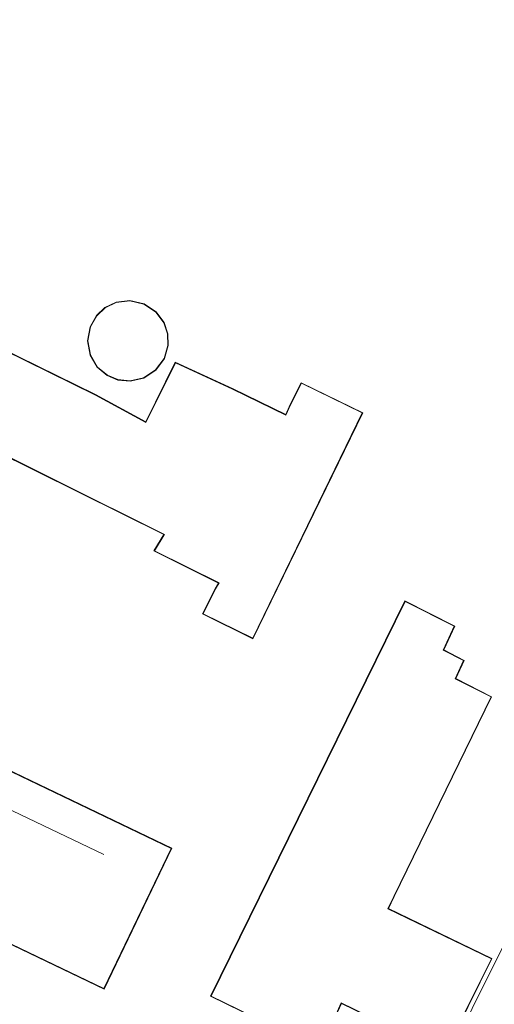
# Model space of a CAD drawing. Extents: x 176032 to 190000, y 318229 to 352878.
# Tile 115 of 184: x 177574 to 177627, y 321452 to 321563. Entities that reach past the tile are written whole.
import ezdxf

# ---------------------------------------------------------------- set-up
doc = ezdxf.new("R2010")
doc.units = 0
for name, color, linetype, lineweight in [('kd-bs-dakrand', 6, 'Continuous', 18), ('kd-bs-maaiveldlijn', 6, 'Continuous', 18), ('kd-bs-nok', 6, 'Continuous', 18), ('kd-bs-opnamedtmgrens', 253, 'Continuous', 18), ('og-b5-bebouwing', 6, 'Continuous', 18), ('og-b5-grond_ingericht', 253, 'Continuous', 18)]:
    doc.layers.add(name, color=color, linetype=linetype, lineweight=lineweight)
doc.layers.add('viewports', color=7, linetype='Continuous')

# ---------------------------------------------------------------- blocks, each defined once
blk = doc.blocks.new('x-ref dtb totaal grijs')
at = {"layer": 'kd-bs-dakrand'}
for points in [[(177569.659, 321527.338, 48.659), (177582.662, 321520.956, 48.716), (177588.354, 321517.885, 49.302), (177591.674, 321524.587, 49.298), (177598.06, 321521.63, 49.215), (177604.074, 321518.703, 51.991), (177604.611, 321519.857, 49.446), (177605.819, 321522.278, 49.415), (177612.649, 321518.951, 49.354), (177600.343, 321493.612, 49.35), (177594.766, 321496.364, 49.346), (177596.179, 321499.162, 49.346), (177596.564, 321499.836, 51.917), (177589.322, 321503.449, 51.925), (177590.397, 321505.257, 51.786), (177590.434, 321505.291, 50.097), (177566.495, 321517.181, 50.201)], [(177590.762, 321527.839, 65.753), (177590.341, 321529.093, 65.746), (177589.451, 321530.293, 65.74), (177588.114, 321531.181, 65.737), (177586.532, 321531.546, 65.737), (177585.005, 321531.351, 65.74), (177583.761, 321530.746, 65.746), (177582.823, 321529.873, 65.752), (177582.11, 321528.621, 65.761), (177581.826, 321527.069, 65.77), (177582.112, 321525.466, 65.779), (177582.916, 321524.109, 65.786), (177584.019, 321523.181, 65.79), (177585.201, 321522.687, 65.792), (177586.578, 321522.55, 65.79), (177588.078, 321522.897, 65.786), (177589.435, 321523.786, 65.779), (177590.382, 321525.083, 65.77), (177590.801, 321526.517, 65.761), (177590.762, 321527.839, 65.753)], [(177583.622, 321454.22, 49.962), (177499.857, 321494.43, 49.936), (177507.416, 321510.178, 49.932), (177591.181, 321469.968, 49.945), (177583.622, 321454.22, 49.962)], [(177595.678, 321453.386, 49.415), (177617.472, 321497.733, 49.354), (177623.001, 321494.956, 49.35), (177621.749, 321492.286, 49.35), (177624.028, 321491.102, 49.35), (177623.097, 321489.047, 49.35), (177627.128, 321487.008, 49.359), (177616.217, 321464.579, 49.285), (177615.529, 321463.186, 53.068), (177627.172, 321457.577, 53.063), (177621.915, 321446.969, 53.059), (177610.294, 321452.608, 53.029), (177609.562, 321451.015, 49.337), (177607.812, 321447.443, 49.333), (177595.678, 321453.386, 49.415)]]:
    blk.add_polyline3d(points, dxfattribs=at)
at = {"layer": 'kd-bs-maaiveldlijn'}
for points in [[(177566.476, 321517.136, 45.55), (177590.356, 321505.281, 45.55), (177589.253, 321503.43, 45.55), (177596.51, 321499.808, 45.55), (177596.131, 321499.177, 45.55), (177594.7, 321496.343, 45.55), (177600.367, 321493.545, 45.55), (177612.715, 321518.973, 45.55), (177605.796, 321522.344, 45.55), (177604.567, 321519.88, 45.55), (177604.053, 321518.768, 45.55), (177598.138, 321521.647, 45.55), (177591.65, 321524.652, 45.55), (177588.332, 321517.954, 45.55), (177582.685, 321520.999, 45.55), (177569.672, 321527.386, 45.55)], [(177590.812, 321527.848, 46.021), (177590.386, 321529.116, 46.021), (177589.486, 321530.329, 46.021), (177588.134, 321531.228, 46.021), (177586.535, 321531.596, 46.021), (177584.991, 321531.4, 46.021), (177583.732, 321530.788, 46.021), (177582.783, 321529.905, 46.021), (177582.062, 321528.638, 46.021), (177581.775, 321527.069, 46.021), (177582.064, 321525.448, 46.021), (177582.877, 321524.076, 46.021), (177583.992, 321523.138, 46.021), (177585.188, 321522.638, 46.021), (177586.581, 321522.5, 46.021), (177588.098, 321522.85, 46.021), (177589.47, 321523.749, 46.021), (177590.427, 321525.061, 46.021), (177590.851, 321526.51, 46.021), (177590.812, 321527.848, 46.021)], [(177583.645, 321454.153, 45.615), (177499.79, 321494.407, 45.615), (177507.393, 321510.245, 45.615), (177591.248, 321469.991, 45.615), (177583.645, 321454.153, 45.615)], [(177621.938, 321446.902, 45.906), (177627.239, 321457.6, 45.906), (177615.59, 321463.212, 45.906), (177616.263, 321464.56, 45.906), (177627.194, 321487.03, 45.906), (177623.162, 321489.07, 45.906), (177624.093, 321491.125, 45.906), (177621.815, 321492.308, 45.906), (177623.067, 321494.979, 45.906), (177617.449, 321497.8, 45.906), (177595.611, 321453.363, 45.906), (177607.835, 321447.376, 45.906), (177609.606, 321450.991, 45.906), (177610.313, 321452.543, 45.906), (177621.938, 321446.902, 45.906)]]:
    blk.add_polyline3d(points, dxfattribs=at)
at = {"layer": 'kd-bs-nok'}
blk.add_polyline3d([(177505.915, 321506.454, 52.329), (177583.616, 321469.299, 52.325)], dxfattribs=at)
at = {"layer": 'kd-bs-opnamedtmgrens'}
blk.add_polyline3d([(177713.422, 321648.094, 45.75), (177681.77, 321584.498, 45.79), (177681.899, 321564.4, 45.75), (177667.611, 321535.403, 45.75), (177627.687, 321457.348, 45.75), (177622.337, 321446.611, 45.75), (177599.626, 321418.212, 45.75), (177588.939, 321396.256, 45.75), (177559.226, 321356.308, 45.75), (177554.704, 321347.26, 45.75), (177565.971, 321327.415, 45.75), (177559.159, 321313.725, 45.75), (177545.606, 321296.422, 45.75), (177541.817, 321288.903, 45.75), (177522.959, 321279.661, 45.835)], dxfattribs=at)
at = {"layer": 'og-b5-bebouwing'}
blk.add_polyline3d([(177569.672, 321527.386, 45.55), (177582.685, 321520.999, 45.55), (177588.332, 321517.954, 45.55), (177591.65, 321524.652, 45.55), (177598.138, 321521.647, 45.55), (177604.053, 321518.768, 45.55), (177604.567, 321519.88, 45.55), (177605.796, 321522.344, 45.55), (177612.715, 321518.973, 45.55), (177600.367, 321493.545, 45.55), (177594.7, 321496.343, 45.55), (177596.131, 321499.177, 45.55), (177596.51, 321499.808, 45.55), (177589.253, 321503.43, 45.55), (177590.356, 321505.281, 45.55), (177566.476, 321517.136, 45.55)], dxfattribs=at)
for points in [[(177590.812, 321527.848, 46.021), (177590.851, 321526.51, 46.021), (177590.427, 321525.061, 46.021), (177589.47, 321523.749, 46.021), (177588.098, 321522.85, 46.021), (177586.581, 321522.5, 46.021), (177585.188, 321522.638, 46.021), (177583.992, 321523.138, 46.021), (177582.877, 321524.076, 46.021), (177582.064, 321525.448, 46.021), (177581.775, 321527.069, 46.021), (177582.062, 321528.638, 46.021), (177582.783, 321529.905, 46.021), (177583.732, 321530.788, 46.021), (177584.991, 321531.4, 46.021), (177586.535, 321531.596, 46.021), (177588.134, 321531.228, 46.021), (177589.486, 321530.329, 46.021), (177590.386, 321529.116, 46.021)], [(177583.645, 321454.153, 45.615), (177499.79, 321494.407, 45.615), (177507.393, 321510.245, 45.615), (177591.248, 321469.991, 45.615)], [(177627.239, 321457.6, 45.906), (177621.938, 321446.902, 45.906), (177610.313, 321452.543, 45.906), (177609.606, 321450.991, 45.906), (177607.835, 321447.376, 45.906), (177595.611, 321453.363, 45.906), (177617.449, 321497.8, 45.906), (177623.067, 321494.979, 45.906), (177621.815, 321492.308, 45.906), (177624.093, 321491.125, 45.906), (177623.162, 321489.07, 45.906), (177627.194, 321487.03, 45.906), (177616.263, 321464.56, 45.906), (177615.59, 321463.212, 45.906)]]:
    blk.add_polyline3d(points, close=True, dxfattribs=at)
at = {"layer": 'og-b5-grond_ingericht'}
for points in [[(177627.687, 321457.348, 45.75), (177622.337, 321446.611, 45.75), (177599.626, 321418.212, 45.75), (177588.939, 321396.256, 45.75), (177559.226, 321356.308, 45.75)], [(177566.476, 321517.136, 45.55), (177590.356, 321505.281, 45.55), (177589.253, 321503.43, 45.55), (177596.51, 321499.808, 45.55), (177596.131, 321499.177, 45.55), (177594.7, 321496.343, 45.55), (177600.367, 321493.545, 45.55), (177612.715, 321518.973, 45.55), (177605.796, 321522.344, 45.55), (177604.567, 321519.88, 45.55), (177604.053, 321518.768, 45.55), (177598.138, 321521.647, 45.55), (177591.65, 321524.652, 45.55), (177588.332, 321517.954, 45.55), (177582.685, 321520.999, 45.55), (177569.672, 321527.386, 45.55)]]:
    blk.add_polyline3d(points, dxfattribs=at)
for points in [[(177585.188, 321522.638, 46.021), (177586.581, 321522.5, 46.021), (177588.098, 321522.85, 46.021), (177589.47, 321523.749, 46.021), (177590.427, 321525.061, 46.021), (177590.851, 321526.51, 46.021), (177590.812, 321527.848, 46.021), (177590.386, 321529.116, 46.021), (177589.486, 321530.329, 46.021), (177588.134, 321531.228, 46.021), (177586.535, 321531.596, 46.021), (177584.991, 321531.4, 46.021), (177583.732, 321530.788, 46.021), (177582.783, 321529.905, 46.021), (177582.062, 321528.638, 46.021), (177581.775, 321527.069, 46.021), (177582.064, 321525.448, 46.021), (177582.877, 321524.076, 46.021), (177583.992, 321523.138, 46.021)], [(177591.248, 321469.991, 45.615), (177507.393, 321510.245, 45.615), (177499.79, 321494.407, 45.615), (177583.645, 321454.153, 45.615)], [(177617.449, 321497.8, 45.906), (177595.611, 321453.363, 45.906), (177607.835, 321447.376, 45.906), (177609.606, 321450.991, 45.906), (177610.313, 321452.543, 45.906), (177621.938, 321446.902, 45.906), (177627.239, 321457.6, 45.906), (177615.59, 321463.212, 45.906), (177616.263, 321464.56, 45.906), (177627.194, 321487.03, 45.906), (177623.162, 321489.07, 45.906), (177624.093, 321491.125, 45.906), (177621.815, 321492.308, 45.906), (177623.067, 321494.979, 45.906)]]:
    blk.add_polyline3d(points, close=True, dxfattribs=at)

msp = doc.modelspace()

# ---------------------------------------------------------------- block references
at = {"layer": 'viewports'}
msp.add_blockref('x-ref dtb totaal grijs', (0, 0), dxfattribs=at)

doc.saveas('drawing.dxf')
